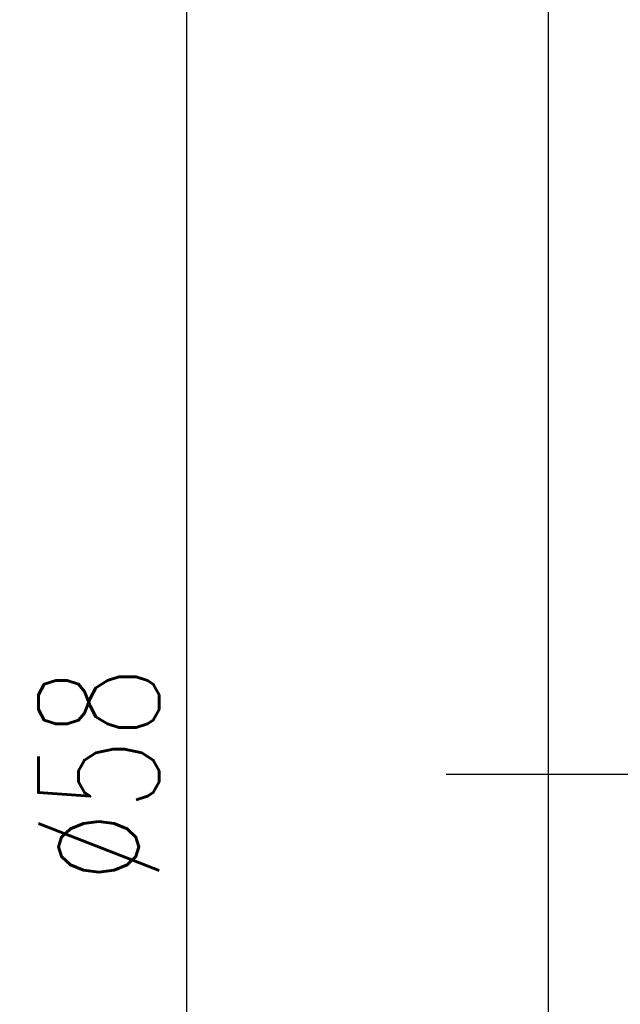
# Model space of a CAD drawing. Extents: x 158 to 713, y 43 to 428.
# Tile 3 of 50: x 640 to 654, y 81 to 104. Entities that reach past the tile are written whole.
import ezdxf

# ---------------------------------------------------------------- set-up
doc = ezdxf.new("R2010")
doc.units = 0
doc.header["$MEASUREMENT"] = 0
doc.header["$PDMODE"] = 1
doc.linetypes.add('CENTER', pattern=[2, 1.25, -0.25, 0.25, -0.25])
doc.layers.get('DEFPOINTS').update_dxf_attribs({"linetype": 'CONTINUOUS'})
for name, color, linetype in [('CL', 1, 'CENTER'), ('DIM', 4, 'CONTINUOUS'), ('OUT', 3, 'CONTINUOUS')]:
    doc.layers.add(name, color=color, linetype=linetype)
doc.styles.add('DIM-7', font='SIMPLEX.shx', dxfattribs={"width": 0.7, "bigfont": 'chineset.shx'})
doc.dimstyles.new('CNS', dxfattribs={"dimtxt": 3.5, "dimasz": 2.5, "dimexe": 1, "dimexo": 1.5, "dimgap": 0.09, "dimtad": 0, "dimdsep": 46, "dimtxsty": 'DIM-7', "dimcen": 0.09, "dimclrd": 1, "dimclre": 1, "dimclrt": 4, "dimadec": 0, "dimazin": 0, "dimtfac": 1, "dimtix": 1, "dimtmove": 2, "dimatfit": 3, "dimfxl": 1, "dimtvp": 0.971429, "dimtolj": 1, "dimarcsym": 0})

# ---------------------------------------------------------------- blocks, each defined once
blk = doc.blocks.new('*D8')
at = {"layer": 'DEFPOINTS', "color": 0, "transparency": 16777216}
for p in [(653.424, 115.086), (644.015, 57.086), (653.424, 57.086)]:
    blk.add_point(p, dxfattribs=at)
at = {"layer": 'DIM', "color": 0, "lineweight": -2, "transparency": 16777216}
for p, q in [((652.224, 115.086), (643.215, 115.086)), ((644.015, 113.086), (644.015, 59.086)), ((652.224, 57.086), (643.215, 57.086))]:
    blk.add_line(p, q, dxfattribs=at)
at = {"layer": 'DIM', "color": 0, "transparency": 16777216}
for points in [[(643.682, 113.086), (644.349, 113.086), (644.015, 115.086)], [(643.682, 59.086), (644.349, 59.086), (644.015, 57.086)]]:
    blk.add_solid(points, dxfattribs=at)
at = {"layer": 'DIM', "color": 0, "transparency": 16777216, "insert": (641.975, 86.086), "char_height": 2.8, "attachment_point": 5, "rotation": 90, "style": 'DIM-7'}
blk.add_mtext('\\A1;%%c58', dxfattribs=at)

msp = doc.modelspace()

# ---------------------------------------------------------------- linework, layer by layer
at = {"layer": 'CL', "color": 7, "linetype": 'CENTER', "ltscale": 5}
msp.add_line((706.295, 86.086), (648.862, 86.086), dxfattribs=at)
at = {"layer": 'OUT', "color": 7, "linetype": 'Continuous', "ltscale": 5}
msp.add_line((652.424, 58.086), (652.424, 114.086), dxfattribs=at)

# ---------------------------------------------------------------- dimensions: what is measured, and where the dimension line sits
at = {"layer": 'DIM', "color": 7}
dim = msp.add_linear_dim(base=(644.015, 57.086), p1=(653.424, 115.086), p2=(653.424, 57.086), angle=90, text='%%c<>', dimstyle='CNS', override={"dimscale": 0.8, "dimgap": 0.8, "dimtad": 1, "dimclrd": 0, "dimclre": 0, "dimclrt": 0, "dimadec": 2, "dimazin": 2, "dimtmove": 1}, dxfattribs=at)
dim.commit()
dim.dimension.update_dxf_attribs({"geometry": '*D8', "text_midpoint": (641.975, 86.086)})

doc.saveas('drawing.dxf')
